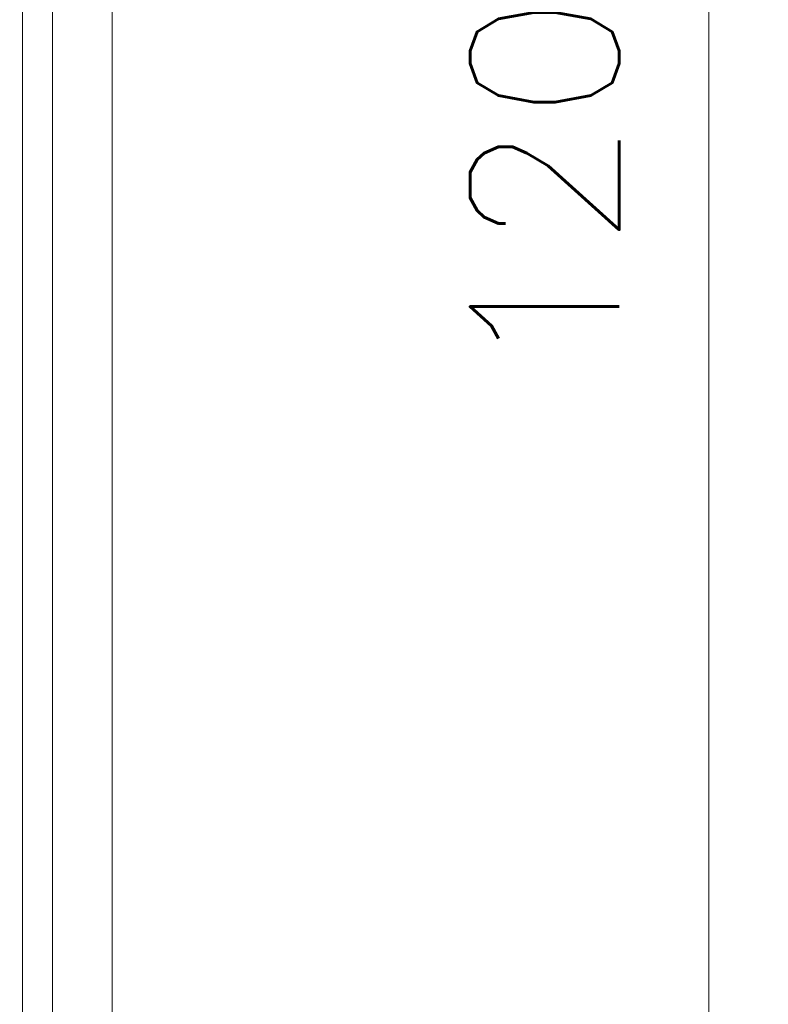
# Model space of a CAD drawing. Header units: millimetres. Extents: x 0 to 420, y 0 to 297.
# Tile 19 of 21: x 325 to 351, y 118 to 151. Entities that reach past the tile are written whole.
import ezdxf

# ---------------------------------------------------------------- set-up
doc = ezdxf.new("R2010")
doc.units = ezdxf.units.MM
doc.layers.get('Defpoints').update_dxf_attribs({"linetype": 'CONTINUOUS', "lineweight": 13})
doc.layers.add('Dimension', color=2, linetype='CONTINUOUS', lineweight=9)
doc.layers.add('Line', color=3, linetype='CONTINUOUS', lineweight=25)
doc.styles.get("Standard").update_dxf_attribs({"font": 'romans.shx'})
doc.dimstyles.new('yutana', dxfattribs={"dimtxt": 3.5, "dimasz": 3, "dimexe": 1, "dimexo": 0.6, "dimgap": 1.5, "dimtad": 1, "dimdec": 1, "dimzin": 0, "dimdsep": 46, "dimtxsty": 'Standard', "dimcen": 0, "dimadec": 0, "dimazin": 0, "dimtp": 0.01, "dimtm": 0.01, "dimtfac": 1, "dimtdec": 1, "dimtmove": 0, "dimatfit": 3, "dimfxl": 1, "dimtolj": 1, "dimtzin": 0, "dimlwd": 0, "dimlwe": 0, "dimarcsym": 0})

# ---------------------------------------------------------------- blocks, each defined once
blk = doc.blocks.new('*D7')
at = {"layer": 'Defpoints', "color": 0, "ltscale": 5}
for p in [(313.312, 208.806), (348.512, 208.806), (313.312, 88.194)]:
    blk.add_point(p, dxfattribs=at)
at = {"layer": 'Dimension', "color": 0, "lineweight": 0, "ltscale": 5}
for p, q in [((314.512, 208.806), (350.512, 208.806)), ((348.512, 94.194), (348.512, 202.806)), ((314.512, 88.194), (350.512, 88.194))]:
    blk.add_line(p, q, dxfattribs=at)
at = {"layer": 'Dimension', "color": 0, "ltscale": 5}
for points in [[(347.512, 202.806), (349.512, 202.806), (348.512, 208.806)], [(347.512, 94.194), (349.512, 94.194), (348.512, 88.194)]]:
    blk.add_solid(points, dxfattribs=at)
at = {"layer": 'Dimension', "color": 0, "ltscale": 5, "insert": (343.012, 148.5), "char_height": 5, "attachment_point": 5, "rotation": 90}
blk.add_mtext('\\A1;120.6', dxfattribs=at)

msp = doc.modelspace()

# ---------------------------------------------------------------- linework, layer by layer
at = {"layer": 'Line', "color": 7, "linetype": 'Continuous', "lineweight": 0}
for p, q in [((328.512, 204.806), (328.512, 92.194)), ((326.512, 203.879), (326.512, 93.128)), ((325.512, 96.71), (325.512, 200.29))]:
    msp.add_line(p, q, dxfattribs=at)

# ---------------------------------------------------------------- dimensions: what is measured, and where the dimension line sits
at = {"layer": 'Dimension', "color": 7}
dim = msp.add_linear_dim(base=(348.512, 208.806), p1=(313.312, 88.194), p2=(313.312, 208.806), angle=90, dimstyle='yutana', override={"dimscale": 2, "dimtxt": 2.5, "dimasz": 3}, dxfattribs=at)
dim.commit()
dim.dimension.update_dxf_attribs({"geometry": '*D7', "text_midpoint": (343.012, 148.5)})

doc.saveas('drawing.dxf')
